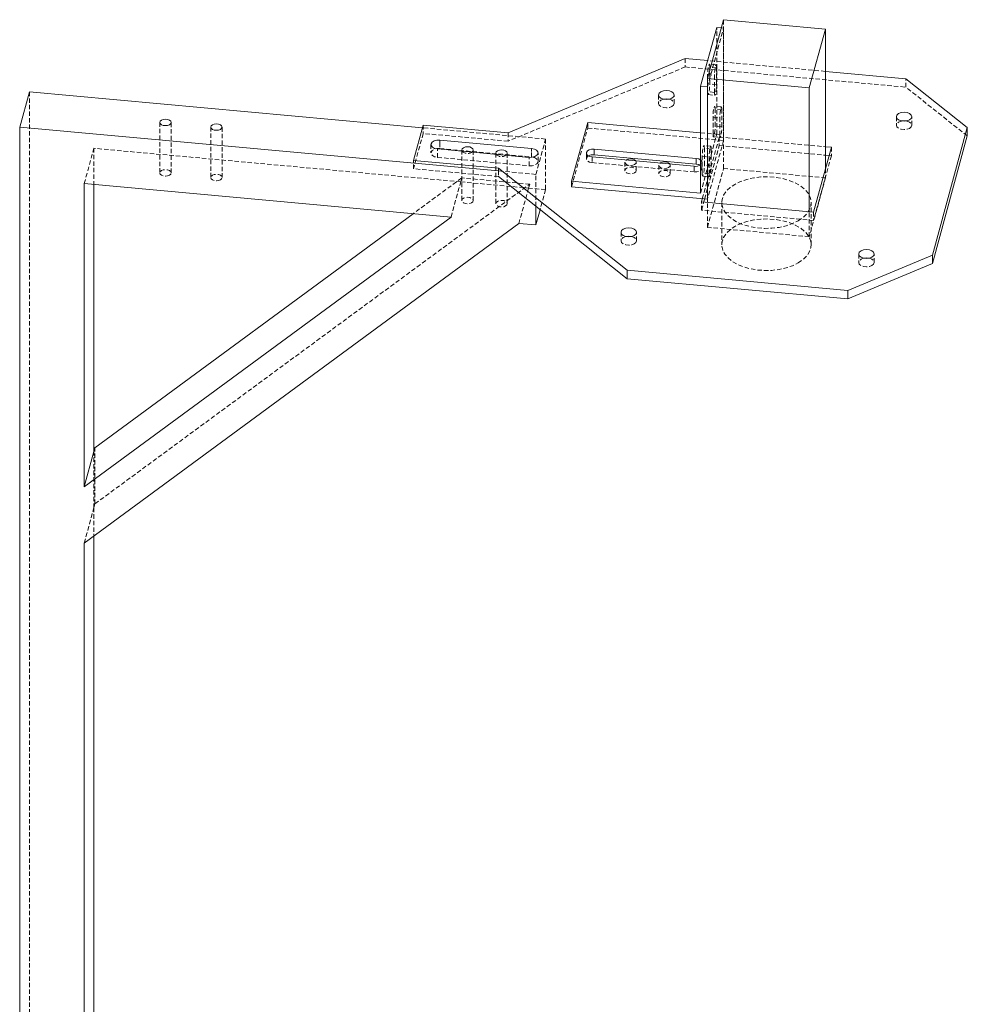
# Model space of a CAD drawing. Header units: millimetres. Extents: x 1529 to 6255, y 1713 to 5797.
# Tile 70 of 82: x 5018 to 5294, y 5510 to 5797. Entities that reach past the tile are written whole.
import ezdxf

# ---------------------------------------------------------------- set-up
doc = ezdxf.new("R2010")
doc.units = ezdxf.units.MM
doc.linetypes.add('HIDDEN', pattern=[1.905, 1.27, -0.635])

msp = doc.modelspace()

# ---------------------------------------------------------------- linework, layer by layer
at = {"color": 7, "linetype": 'Continuous', "lineweight": 15}
for p, q in [((5218.339, 5779.468), (5223.032, 5796.573)), ((5223.032, 5796.573), (5252.663, 5793.864)), ((5221.057, 5794.304), (5216.363, 5777.199)), ((5222.376, 5794.184), (5221.057, 5794.304)), ((5247.969, 5776.759), (5252.663, 5793.864)), ((5252.663, 5793.864), (5252.663, 5753.218)), ((5211.848, 5785.28), (5160.363, 5763.685)), ((5218.416, 5784.679), (5211.848, 5785.28)), ((5276.048, 5779.41), (5252.663, 5781.548)), ((5216.363, 5777.199), (5218.339, 5777.018)), ((5216.363, 5746.17), (5216.363, 5777.199)), ((5218.339, 5743.48), (5218.339, 5779.468)), ((5218.339, 5779.468), (5247.969, 5776.759)), ((5293.92, 5765.209), (5276.048, 5779.41)), ((5018.332, 5765.332), (5021.148, 5775.595)), ((5135.451, 5765.144), (5021.148, 5775.595)), ((5218.339, 5744.357), (5218.339, 5777.018)), ((5247.969, 5740.771), (5247.969, 5776.759)), ((5135.67, 5765.943), (5132.855, 5755.68)), ((5160.363, 5763.685), (5135.67, 5765.943)), ((5183.524, 5766.707), (5178.831, 5749.602)), ((5183.524, 5766.707), (5216.363, 5763.705)), ((5157.547, 5752.603), (5018.332, 5765.332)), ((5018.332, 5765.332), (5018.332, 5324.4)), ((5283.751, 5728.147), (5293.92, 5765.209)), ((5293.92, 5762.759), (5293.92, 5765.209)), ((5140.541, 5761.552), (5167.208, 5759.114)), ((5283.751, 5725.698), (5293.92, 5762.759)), ((5166.504, 5756.548), (5139.837, 5758.987)), ((5185.441, 5758.934), (5215.072, 5756.225)), ((5185.441, 5758.934), (5185.441, 5757.301)), ((5215.072, 5754.591), (5185.441, 5757.301)), ((5254.378, 5759.473), (5249.216, 5740.657)), ((5252.663, 5759.63), (5254.378, 5759.473)), ((5252.663, 5757.18), (5253.723, 5757.083)), ((5132.855, 5755.68), (5157.547, 5753.422)), ((5132.855, 5754.861), (5132.855, 5755.68)), ((5214.446, 5753.944), (5184.816, 5756.653)), ((5215.072, 5754.591), (5215.072, 5756.225)), ((5157.547, 5753.422), (5194.953, 5723.7)), ((5157.547, 5753.422), (5157.547, 5752.603)), ((5037.098, 5748.918), (5143.769, 5739.165)), ((5037.098, 5660.732), (5037.098, 5748.918)), ((5039.914, 5748.661), (5039.914, 5670.995)), ((5157.547, 5750.972), (5194.953, 5721.25)), ((5178.831, 5747.969), (5178.831, 5749.602)), ((5178.831, 5749.602), (5216.363, 5746.17)), ((5218.339, 5744.357), (5178.831, 5747.969)), ((5216.622, 5743.637), (5216.857, 5744.492)), ((5249.216, 5740.657), (5216.622, 5743.637)), ((5217.278, 5743.577), (5217.513, 5744.432)), ((5132.758, 5740.172), (5040.227, 5672.135)), ((5168.461, 5736.907), (5168.461, 5742.3)), ((5169.676, 5741.335), (5168.461, 5736.907)), ((5143.769, 5739.165), (5037.098, 5660.732)), ((5037.098, 5644.401), (5163.522, 5737.359)), ((5163.522, 5737.359), (5168.461, 5736.907)), ((5259.153, 5717.83), (5283.751, 5728.147)), ((5259.153, 5715.38), (5283.751, 5725.698)), ((5283.751, 5728.147), (5283.751, 5725.698)), ((5194.953, 5723.7), (5259.153, 5717.83)), ((5194.953, 5723.7), (5194.953, 5721.25)), ((5194.953, 5721.25), (5259.153, 5715.38)), ((5259.153, 5717.83), (5259.153, 5715.38)), ((5040.227, 5672.135), (5039.914, 5670.995)), ((5039.914, 5670.995), (5037.098, 5660.732)), ((5039.914, 5646.471), (5039.914, 5332.947)), ((5037.098, 5322.684), (5037.098, 5644.401))]:
    msp.add_line(p, q, dxfattribs=at)
at = {"color": 7, "linetype": 'HIDDEN', "lineweight": 0}
for p, q in [((5223.032, 5753.297), (5223.032, 5796.573)), ((5218.339, 5777.018), (5223.032, 5794.124)), ((5221.057, 5763.276), (5221.057, 5794.304)), ((5223.032, 5794.124), (5222.376, 5794.184)), ((5223.032, 5794.124), (5223.032, 5761.462)), ((5211.848, 5785.28), (5211.848, 5782.83)), ((5252.663, 5781.548), (5218.416, 5784.679)), ((5220.867, 5783.48), (5218.892, 5783.661)), ((5211.848, 5782.83), (5160.363, 5761.236)), ((5211.848, 5782.83), (5276.048, 5776.96)), ((5218.397, 5780.528), (5220.372, 5780.348)), ((5218.397, 5775.629), (5218.397, 5780.528)), ((5220.998, 5782.628), (5219.023, 5782.809)), ((5219.023, 5777.91), (5219.023, 5782.809)), ((5220.372, 5780.348), (5220.372, 5775.449)), ((5220.998, 5777.729), (5220.998, 5782.628)), ((5220.998, 5777.729), (5219.023, 5777.91)), ((5276.048, 5776.96), (5276.048, 5779.41)), ((5021.148, 5775.595), (5021.148, 5334.663)), ((5204.157, 5774.672), (5204.157, 5772.222)), ((5208.657, 5772.222), (5208.657, 5774.672)), ((5220.372, 5775.449), (5218.397, 5775.629)), ((5218.528, 5774.778), (5220.503, 5774.597)), ((5293.92, 5762.759), (5276.048, 5776.96)), ((5222.432, 5771.218), (5220.456, 5771.398)), ((5222.563, 5770.366), (5220.587, 5770.547)), ((5220.587, 5765.648), (5220.587, 5770.547)), ((5222.563, 5765.467), (5222.563, 5770.366)), ((5059.079, 5766.716), (5059.079, 5752.018)), ((5062.379, 5752.018), (5062.379, 5766.716)), ((5135.67, 5765.943), (5135.67, 5763.493)), ((5183.524, 5765.074), (5183.524, 5766.707)), ((5219.961, 5768.266), (5221.937, 5768.086)), ((5219.961, 5763.367), (5219.961, 5768.266)), ((5221.937, 5768.086), (5221.937, 5763.186)), ((5273.295, 5768.35), (5273.295, 5765.901)), ((5277.795, 5765.901), (5277.795, 5768.35)), ((5073.894, 5765.361), (5073.894, 5750.663)), ((5077.194, 5750.663), (5077.194, 5765.361)), ((5135.67, 5763.493), (5132.855, 5753.23)), ((5171.277, 5761.868), (5135.451, 5765.144)), ((5160.363, 5761.236), (5135.67, 5763.493)), ((5160.363, 5763.685), (5160.363, 5761.236)), ((5178.831, 5747.969), (5183.524, 5765.074)), ((5183.524, 5765.074), (5223.032, 5761.462)), ((5216.363, 5763.705), (5221.057, 5763.276)), ((5216.363, 5746.17), (5221.057, 5763.276)), ((5221.937, 5763.186), (5219.961, 5763.367)), ((5222.563, 5765.467), (5220.587, 5765.648)), ((5137.939, 5760.27), (5137.939, 5757.82)), ((5140.541, 5760.733), (5140.541, 5759.103)), ((5168.461, 5751.605), (5171.277, 5761.868)), ((5171.277, 5761.868), (5171.277, 5747.17)), ((5216.857, 5744.492), (5221.785, 5762.453)), ((5219.303, 5759.814), (5217.328, 5759.995)), ((5217.513, 5744.432), (5221.785, 5760.003)), ((5223.032, 5761.462), (5218.339, 5744.357)), ((5220.092, 5762.516), (5222.068, 5762.335)), ((5221.785, 5762.453), (5252.663, 5759.63)), ((5221.785, 5762.453), (5221.785, 5760.003)), ((5221.785, 5760.003), (5252.663, 5757.18)), ((5037.098, 5748.918), (5039.914, 5759.181)), ((5146.585, 5749.428), (5039.914, 5759.181)), ((5039.914, 5759.181), (5039.914, 5748.661)), ((5139.837, 5756.537), (5139.837, 5758.987)), ((5140.541, 5759.103), (5167.208, 5756.665)), ((5146.934, 5758.683), (5146.934, 5743.985)), ((5150.234, 5743.985), (5150.234, 5758.683)), ((5156.811, 5757.78), (5156.811, 5743.082)), ((5160.111, 5743.082), (5160.111, 5757.78)), ((5167.208, 5756.665), (5167.208, 5758.295)), ((5169.106, 5755.382), (5169.106, 5757.831)), ((5183.129, 5757.793), (5183.129, 5756.16)), ((5219.434, 5758.963), (5217.459, 5759.143)), ((5217.459, 5754.244), (5217.459, 5759.143)), ((5219.434, 5754.064), (5219.434, 5758.963)), ((5254.378, 5759.473), (5254.378, 5757.023)), ((5132.855, 5753.23), (5132.855, 5754.861)), ((5139.837, 5756.537), (5166.504, 5754.099)), ((5166.504, 5754.099), (5166.504, 5756.548)), ((5184.816, 5756.653), (5184.816, 5755.02)), ((5184.816, 5755.02), (5214.446, 5752.311)), ((5194.343, 5755.167), (5194.343, 5752.717)), ((5197.643, 5752.717), (5197.643, 5755.167)), ((5204.22, 5754.264), (5204.22, 5751.814)), ((5207.52, 5751.814), (5207.52, 5754.264)), ((5216.759, 5753.451), (5216.759, 5755.084)), ((5216.833, 5756.863), (5218.808, 5756.682)), ((5216.833, 5751.963), (5216.833, 5756.863)), ((5218.808, 5756.682), (5218.808, 5751.783)), ((5254.378, 5757.023), (5249.216, 5738.207)), ((5253.723, 5757.083), (5254.378, 5757.023)), ((5157.547, 5750.972), (5132.855, 5753.23)), ((5157.547, 5752.603), (5157.547, 5750.972)), ((5168.461, 5751.605), (5157.547, 5752.603)), ((5168.461, 5742.3), (5168.461, 5751.605)), ((5214.446, 5753.944), (5214.446, 5752.311)), ((5218.808, 5751.783), (5216.833, 5751.963)), ((5219.434, 5754.064), (5217.459, 5754.244)), ((5218.339, 5736.191), (5223.032, 5753.297)), ((5223.032, 5753.297), (5252.663, 5750.587)), ((5252.663, 5753.218), (5252.663, 5750.587)), ((5040.227, 5655.805), (5166.651, 5748.762)), ((5146.897, 5750.568), (5132.758, 5740.172)), ((5143.769, 5739.165), (5146.585, 5749.428)), ((5146.585, 5749.428), (5146.897, 5750.568)), ((5146.585, 5749.428), (5166.338, 5747.622)), ((5166.651, 5748.762), (5146.897, 5750.568)), ((5157.547, 5750.972), (5157.547, 5750.972)), ((5166.651, 5748.762), (5166.338, 5747.622)), ((5216.964, 5751.112), (5218.939, 5750.932)), ((5252.663, 5750.587), (5247.969, 5733.482)), ((5166.338, 5747.622), (5163.522, 5737.359)), ((5171.277, 5747.17), (5166.338, 5747.622)), ((5171.277, 5747.17), (5169.676, 5741.335)), ((5216.622, 5741.187), (5216.622, 5743.637)), ((5216.622, 5741.187), (5217.278, 5743.577)), ((5218.339, 5736.191), (5218.339, 5743.48)), ((5222.501, 5743.389), (5222.501, 5731.141)), ((5248.501, 5731.141), (5248.501, 5743.389)), ((5249.216, 5738.207), (5216.622, 5741.187)), ((5247.969, 5733.482), (5247.969, 5740.771)), ((5249.216, 5740.657), (5249.216, 5738.207)), ((5193.206, 5734.759), (5193.206, 5732.31)), ((5197.706, 5732.31), (5197.706, 5734.759)), ((5247.969, 5733.482), (5218.339, 5736.191)), ((5262.344, 5728.438), (5262.344, 5725.988)), ((5266.844, 5725.988), (5266.844, 5728.438)), ((5040.227, 5655.805), (5040.227, 5672.135)), ((5039.914, 5654.664), (5039.914, 5670.995)), ((5037.098, 5644.401), (5039.914, 5654.664)), ((5039.914, 5654.664), (5040.227, 5655.805)), ((5039.914, 5654.664), (5039.914, 5646.471))]:
    msp.add_line(p, q, dxfattribs=at)
at = {"color": 8, "linetype": 'Continuous', "lineweight": 15}
for p, q in [((5140.541, 5761.552), (5140.541, 5760.733)), ((5167.208, 5758.295), (5167.208, 5759.114))]:
    msp.add_line(p, q, dxfattribs=at)
at = {"color": 7, "linetype": 'HIDDEN', "lineweight": 0, "flags": 128}
for points in [[(5219.023, 5782.809), (5218.999, 5783.347), (5218.931, 5783.63), (5218.83, 5783.614), (5218.71, 5783.302), (5218.59, 5782.741), (5218.489, 5782.017), (5218.421, 5781.24), (5218.397, 5780.528)], [(5220.998, 5782.628), (5220.974, 5783.167), (5220.907, 5783.449), (5220.805, 5783.433), (5220.685, 5783.121), (5220.566, 5782.561), (5220.464, 5781.837), (5220.396, 5781.06), (5220.372, 5780.348)], [(5218.397, 5775.629), (5218.421, 5775.091), (5218.489, 5774.808), (5218.59, 5774.824), (5218.71, 5775.136), (5218.83, 5775.697), (5218.931, 5776.421), (5218.999, 5777.198), (5219.023, 5777.91)], [(5220.372, 5775.449), (5220.396, 5774.91), (5220.464, 5774.628), (5220.566, 5774.644), (5220.685, 5774.956), (5220.805, 5775.517), (5220.907, 5776.241), (5220.974, 5777.018), (5220.998, 5777.729)], [(5205.658, 5773.447), (5205.546, 5773.422), (5204.816, 5773.141), (5204.328, 5772.719), (5204.157, 5772.222), (5204.328, 5771.725), (5204.816, 5771.304), (5205.546, 5771.022), (5206.407, 5770.923), (5207.268, 5771.022), (5207.998, 5771.304), (5207.998, 5771.304)], [(5207.998, 5771.304), (5208.485, 5771.725), (5208.657, 5772.222), (5208.485, 5772.719), (5207.998, 5773.141), (5207.268, 5773.422), (5207.156, 5773.447)], [(5220.587, 5770.547), (5220.563, 5771.085), (5220.496, 5771.368), (5220.394, 5771.352), (5220.274, 5771.04), (5220.155, 5770.479), (5220.053, 5769.755), (5219.985, 5768.978), (5219.961, 5768.266)], [(5222.563, 5770.366), (5222.539, 5770.905), (5222.471, 5771.187), (5222.369, 5771.171), (5222.25, 5770.859), (5222.13, 5770.298), (5222.028, 5769.574), (5221.961, 5768.797), (5221.937, 5768.086)], [(5274.796, 5767.126), (5274.684, 5767.101), (5273.954, 5766.819), (5273.466, 5766.398), (5273.295, 5765.901), (5273.466, 5765.404), (5273.954, 5764.982), (5274.684, 5764.701), (5275.545, 5764.602), (5276.406, 5764.701), (5277.136, 5764.982), (5277.136, 5764.982)], [(5277.136, 5764.982), (5277.623, 5765.404), (5277.795, 5765.901), (5277.623, 5766.398), (5277.136, 5766.819), (5276.406, 5767.101), (5276.294, 5767.126)], [(5219.961, 5763.367), (5219.985, 5762.829), (5220.053, 5762.546), (5220.155, 5762.562), (5220.274, 5762.874), (5220.394, 5763.435), (5220.496, 5764.159), (5220.563, 5764.936), (5220.587, 5765.648)], [(5221.937, 5763.186), (5221.961, 5762.648), (5222.028, 5762.366), (5222.13, 5762.382), (5222.25, 5762.694), (5222.369, 5763.254), (5222.471, 5763.978), (5222.539, 5764.755), (5222.563, 5765.467)], [(5140.541, 5759.103), (5139.663, 5759.083), (5138.866, 5758.871), (5138.27, 5758.499), (5137.966, 5758.023), (5138.001, 5757.517), (5138.368, 5757.056), (5139.013, 5756.712), (5139.837, 5756.537)], [(5217.459, 5759.143), (5217.435, 5759.682), (5217.367, 5759.964), (5217.265, 5759.948), (5217.146, 5759.636), (5217.026, 5759.075), (5216.924, 5758.351), (5216.857, 5757.574), (5216.833, 5756.863)], [(5219.434, 5758.963), (5219.41, 5759.501), (5219.342, 5759.784), (5219.241, 5759.768), (5219.121, 5759.456), (5219.001, 5758.895), (5218.9, 5758.171), (5218.832, 5757.394), (5218.808, 5756.682)], [(5166.504, 5754.099), (5167.381, 5754.119), (5168.179, 5754.331), (5168.775, 5754.703), (5169.078, 5755.178), (5169.044, 5755.685), (5168.676, 5756.145), (5168.032, 5756.489), (5167.208, 5756.665)], [(5183.715, 5756.977), (5183.423, 5756.764), (5183.153, 5756.341), (5183.184, 5755.891), (5183.511, 5755.482), (5184.084, 5755.176), (5184.816, 5755.02)], [(5197.16, 5754.493), (5196.625, 5754.287), (5195.993, 5754.214), (5195.362, 5754.287), (5194.826, 5754.493), (5194.469, 5754.802), (5194.343, 5755.167), (5194.469, 5755.531), (5194.689, 5755.75)], [(5197.546, 5755.489), (5197.643, 5755.167), (5197.518, 5754.802), (5197.16, 5754.493)], [(5207.037, 5753.59), (5206.501, 5753.384), (5205.87, 5753.311), (5205.239, 5753.384), (5204.703, 5753.59), (5204.346, 5753.899), (5204.22, 5754.264), (5204.346, 5754.628), (5204.566, 5754.847)], [(5207.423, 5754.586), (5207.52, 5754.264), (5207.394, 5753.899), (5207.037, 5753.59)], [(5214.446, 5752.311), (5215.226, 5752.328), (5215.935, 5752.517), (5216.465, 5752.848), (5216.735, 5753.27), (5216.704, 5753.721), (5216.377, 5754.13), (5216.173, 5754.268)], [(5216.363, 5755.774), (5216.377, 5755.763), (5216.704, 5755.354), (5216.735, 5754.904), (5216.465, 5754.481), (5216.363, 5754.395)], [(5061.896, 5751.345), (5061.36, 5751.138), (5060.729, 5751.066), (5060.098, 5751.138), (5059.562, 5751.345), (5059.205, 5751.654), (5059.079, 5752.018), (5059.205, 5752.383), (5059.562, 5752.692), (5060.098, 5752.898), (5060.729, 5752.971), (5061.36, 5752.898), (5061.896, 5752.692), (5062.253, 5752.383), (5062.379, 5752.018), (5062.253, 5751.654), (5061.896, 5751.345)], [(5076.711, 5749.99), (5076.176, 5749.783), (5075.544, 5749.711), (5074.913, 5749.783), (5074.378, 5749.99), (5074.02, 5750.299), (5073.894, 5750.663), (5074.02, 5751.028), (5074.378, 5751.337), (5074.913, 5751.543), (5075.544, 5751.616), (5076.176, 5751.543), (5076.711, 5751.337), (5077.069, 5751.028), (5077.194, 5750.663), (5077.069, 5750.299), (5076.711, 5749.99)], [(5197.16, 5752.044), (5197.518, 5752.353), (5197.643, 5752.717), (5197.518, 5753.082), (5197.16, 5753.391), (5196.625, 5753.597), (5195.993, 5753.67), (5195.362, 5753.597), (5194.826, 5753.391), (5194.469, 5753.082), (5194.343, 5752.717), (5194.469, 5752.353), (5194.826, 5752.044), (5195.362, 5751.837), (5195.993, 5751.765), (5196.625, 5751.837), (5197.16, 5752.044)], [(5207.037, 5751.141), (5207.394, 5751.45), (5207.52, 5751.814), (5207.394, 5752.179), (5207.037, 5752.488), (5206.501, 5752.694), (5205.87, 5752.767), (5205.239, 5752.694), (5204.703, 5752.488), (5204.346, 5752.179), (5204.22, 5751.814), (5204.346, 5751.45), (5204.703, 5751.141), (5205.239, 5750.934), (5205.87, 5750.862), (5206.501, 5750.934), (5207.037, 5751.141)], [(5216.833, 5751.963), (5216.857, 5751.425), (5216.924, 5751.143), (5217.026, 5751.159), (5217.146, 5751.471), (5217.265, 5752.031), (5217.367, 5752.755), (5217.435, 5753.532), (5217.459, 5754.244)], [(5218.808, 5751.783), (5218.832, 5751.245), (5218.9, 5750.962), (5219.001, 5750.978), (5219.121, 5751.29), (5219.241, 5751.851), (5219.342, 5752.575), (5219.41, 5753.352), (5219.434, 5754.064)], [(5244.693, 5738.083), (5246.081, 5739.028), (5247.18, 5740.093), (5247.96, 5741.248), (5248.401, 5742.461), (5248.49, 5743.699), (5248.224, 5744.929), (5247.611, 5746.117), (5246.668, 5747.231), (5245.421, 5748.24), (5243.903, 5749.116), (5242.155, 5749.836), (5240.226, 5750.381), (5238.168, 5750.734), (5236.038, 5750.888), (5233.893, 5750.836), (5231.791, 5750.582), (5229.791, 5750.131), (5227.947, 5749.497), (5226.308, 5748.696), (5224.921, 5747.75), (5223.822, 5746.685), (5223.041, 5745.531), (5222.601, 5744.317), (5222.512, 5743.079), (5222.777, 5741.849), (5223.39, 5740.661), (5224.333, 5739.548), (5225.581, 5738.539), (5227.099, 5737.662), (5228.846, 5736.942), (5230.775, 5736.398), (5232.833, 5736.044), (5234.963, 5735.891), (5237.109, 5735.942), (5239.21, 5736.196), (5241.21, 5736.647), (5243.055, 5737.282), (5244.693, 5738.083)], [(5149.751, 5743.312), (5150.108, 5743.621), (5150.234, 5743.985), (5150.108, 5744.35), (5149.751, 5744.659), (5149.215, 5744.865), (5148.584, 5744.938), (5147.952, 5744.865), (5147.417, 5744.659), (5147.059, 5744.35), (5146.934, 5743.985), (5147.06, 5743.621), (5147.417, 5743.312), (5147.952, 5743.105), (5148.584, 5743.033), (5149.215, 5743.105), (5149.751, 5743.312)], [(5159.628, 5742.409), (5159.985, 5742.718), (5160.111, 5743.082), (5159.985, 5743.447), (5159.628, 5743.756), (5159.092, 5743.962), (5158.461, 5744.035), (5157.829, 5743.962), (5157.294, 5743.756), (5156.936, 5743.447), (5156.811, 5743.082), (5156.936, 5742.718), (5157.294, 5742.409), (5157.829, 5742.202), (5158.461, 5742.13), (5159.092, 5742.202), (5159.628, 5742.409)], [(5244.693, 5725.834), (5246.081, 5726.78), (5247.18, 5727.845), (5247.96, 5729), (5248.401, 5730.213), (5248.49, 5731.451), (5248.224, 5732.681), (5247.611, 5733.869), (5246.668, 5734.983), (5245.421, 5735.991), (5243.903, 5736.868), (5242.155, 5737.588), (5240.226, 5738.132), (5238.168, 5738.486), (5236.038, 5738.639), (5233.893, 5738.588), (5231.791, 5738.334), (5229.791, 5737.883), (5227.947, 5737.249), (5226.308, 5736.448), (5224.921, 5735.502), (5223.822, 5734.437), (5223.041, 5733.282), (5222.601, 5732.069), (5222.512, 5730.831), (5222.777, 5729.601), (5223.39, 5728.413), (5224.333, 5727.3), (5225.581, 5726.291), (5227.099, 5725.414), (5228.846, 5724.694), (5230.775, 5724.15), (5232.833, 5723.796), (5234.963, 5723.643), (5237.109, 5723.694), (5239.21, 5723.948), (5241.21, 5724.399), (5243.055, 5725.033), (5244.693, 5725.834)], [(5194.707, 5733.534), (5194.595, 5733.51), (5193.865, 5733.228), (5193.377, 5732.807), (5193.206, 5732.31), (5193.377, 5731.813), (5193.865, 5731.391), (5194.595, 5731.11), (5195.456, 5731.011), (5196.317, 5731.11), (5197.047, 5731.391)], [(5197.047, 5731.391), (5197.535, 5731.813), (5197.706, 5732.31), (5197.535, 5732.807), (5197.047, 5733.228), (5196.317, 5733.51), (5196.205, 5733.535)], [(5263.845, 5727.213), (5263.733, 5727.188), (5263.003, 5726.907), (5262.516, 5726.485), (5262.344, 5725.988), (5262.516, 5725.491), (5263.003, 5725.07), (5263.733, 5724.788), (5264.594, 5724.689), (5265.455, 5724.788), (5266.185, 5725.07), (5266.185, 5725.07)], [(5266.185, 5725.07), (5266.673, 5725.491), (5266.844, 5725.988), (5266.673, 5726.485), (5266.185, 5726.907), (5265.455, 5727.188), (5265.343, 5727.213)]]:
    msp.add_lwpolyline(points, dxfattribs=at)
at = {"color": 7, "linetype": 'Continuous', "lineweight": 15, "flags": 128}
for points in [[(5207.998, 5773.754), (5207.268, 5773.472), (5206.407, 5773.373), (5205.546, 5773.472), (5204.816, 5773.754), (5204.328, 5774.175), (5204.157, 5774.672), (5204.328, 5775.169), (5204.816, 5775.59), (5205.546, 5775.872), (5206.407, 5775.971), (5207.268, 5775.872), (5207.998, 5775.59), (5208.485, 5775.169), (5208.657, 5774.672), (5208.485, 5774.175), (5207.998, 5773.754)], [(5207.156, 5773.447), (5206.407, 5773.521), (5205.658, 5773.447)], [(5277.136, 5767.432), (5276.406, 5767.15), (5275.545, 5767.052), (5274.684, 5767.15), (5273.954, 5767.432), (5273.466, 5767.853), (5273.295, 5768.35), (5273.466, 5768.847), (5273.954, 5769.269), (5274.684, 5769.55), (5275.545, 5769.649), (5276.406, 5769.55), (5277.136, 5769.269), (5277.623, 5768.847), (5277.795, 5768.35), (5277.623, 5767.853), (5277.136, 5767.432)], [(5061.896, 5766.042), (5061.36, 5765.836), (5060.729, 5765.763), (5060.098, 5765.836), (5059.562, 5766.042), (5059.205, 5766.351), (5059.079, 5766.716), (5059.205, 5767.08), (5059.562, 5767.389), (5060.098, 5767.596), (5060.729, 5767.668), (5061.36, 5767.596), (5061.896, 5767.389), (5062.253, 5767.08), (5062.379, 5766.716), (5062.253, 5766.351), (5061.896, 5766.042)], [(5076.711, 5764.688), (5076.176, 5764.481), (5075.544, 5764.409), (5074.913, 5764.481), (5074.378, 5764.688), (5074.02, 5764.997), (5073.894, 5765.361), (5074.02, 5765.726), (5074.378, 5766.035), (5074.913, 5766.241), (5075.544, 5766.314), (5076.176, 5766.241), (5076.711, 5766.035), (5077.069, 5765.726), (5077.194, 5765.361), (5077.069, 5764.997), (5076.711, 5764.688)], [(5276.294, 5767.126), (5275.545, 5767.2), (5274.796, 5767.126)], [(5139.837, 5758.987), (5139.013, 5759.162), (5138.368, 5759.506), (5138.001, 5759.966), (5137.966, 5760.473), (5138.27, 5760.948), (5138.866, 5761.32), (5139.663, 5761.533), (5140.541, 5761.552)], [(5147.054, 5758.327), (5146.934, 5758.683), (5147.059, 5759.047), (5147.417, 5759.356), (5147.952, 5759.563), (5148.584, 5759.635), (5149.215, 5759.563), (5149.751, 5759.356), (5150.108, 5759.047), (5150.234, 5758.683), (5150.108, 5758.318), (5149.849, 5758.071)], [(5156.93, 5757.424), (5156.811, 5757.78), (5156.936, 5758.144), (5157.294, 5758.453), (5157.829, 5758.66), (5158.461, 5758.732), (5159.092, 5758.66), (5159.628, 5758.453), (5159.985, 5758.144), (5160.111, 5757.78), (5159.985, 5757.415), (5159.726, 5757.168)], [(5167.208, 5759.114), (5168.032, 5758.939), (5168.676, 5758.595), (5169.044, 5758.135), (5169.078, 5757.628), (5168.775, 5757.153), (5168.179, 5756.78), (5167.381, 5756.568), (5166.504, 5756.548)], [(5184.816, 5756.653), (5184.084, 5756.809), (5183.511, 5757.115), (5183.184, 5757.524), (5183.153, 5757.974), (5183.423, 5758.397), (5183.953, 5758.727), (5184.662, 5758.916), (5185.441, 5758.934)], [(5194.689, 5755.75), (5194.826, 5755.84), (5195.362, 5756.047), (5195.993, 5756.119), (5196.625, 5756.047), (5197.16, 5755.84), (5197.518, 5755.531), (5197.546, 5755.489)], [(5204.566, 5754.847), (5204.703, 5754.937), (5205.239, 5755.144), (5205.87, 5755.216), (5206.501, 5755.144), (5207.037, 5754.937), (5207.394, 5754.628), (5207.423, 5754.586)], [(5215.072, 5756.225), (5215.804, 5756.069), (5216.363, 5755.774)], [(5216.173, 5754.268), (5215.804, 5754.436), (5215.072, 5754.591)], [(5197.047, 5733.841), (5196.317, 5733.559), (5195.456, 5733.46), (5194.595, 5733.559), (5193.865, 5733.841), (5193.377, 5734.262), (5193.206, 5734.759), (5193.377, 5735.256), (5193.865, 5735.678), (5194.595, 5735.959), (5195.456, 5736.058), (5196.317, 5735.959), (5197.047, 5735.678), (5197.535, 5735.256), (5197.706, 5734.759), (5197.535, 5734.262), (5197.047, 5733.841)], [(5196.205, 5733.535), (5195.456, 5733.609), (5194.707, 5733.534)], [(5266.185, 5727.519), (5265.455, 5727.238), (5264.594, 5727.139), (5263.733, 5727.238), (5263.003, 5727.519), (5262.516, 5727.941), (5262.344, 5728.438), (5262.516, 5728.935), (5263.003, 5729.356), (5263.733, 5729.638), (5264.594, 5729.737), (5265.455, 5729.638), (5266.185, 5729.356), (5266.673, 5728.935), (5266.844, 5728.438), (5266.673, 5727.941), (5266.185, 5727.519)], [(5265.343, 5727.213), (5264.594, 5727.287), (5263.845, 5727.213)]]:
    msp.add_lwpolyline(points, dxfattribs=at)
at = {"color": 7, "linetype": 'HIDDEN', "lineweight": 0}
for centre, radius, start, end in [((5148.599, 5759.815), 2.146, 223.92413, 305.62717), ((5158.476, 5758.91), 2.144, 223.89525, 305.65688)]:
    msp.add_arc(centre, radius, start, end, dxfattribs=at)
at = {"color": 7, "linetype": 'Continuous', "lineweight": 15}
for centre, radius, start, end in [((5185.093, 5754.391), 2.931, 83.18022, 118.06301), ((5214.806, 5756.716), 2.795, 262.60954, 303.86029)]:
    msp.add_arc(centre, radius, start, end, dxfattribs=at)

doc.saveas('drawing.dxf')
